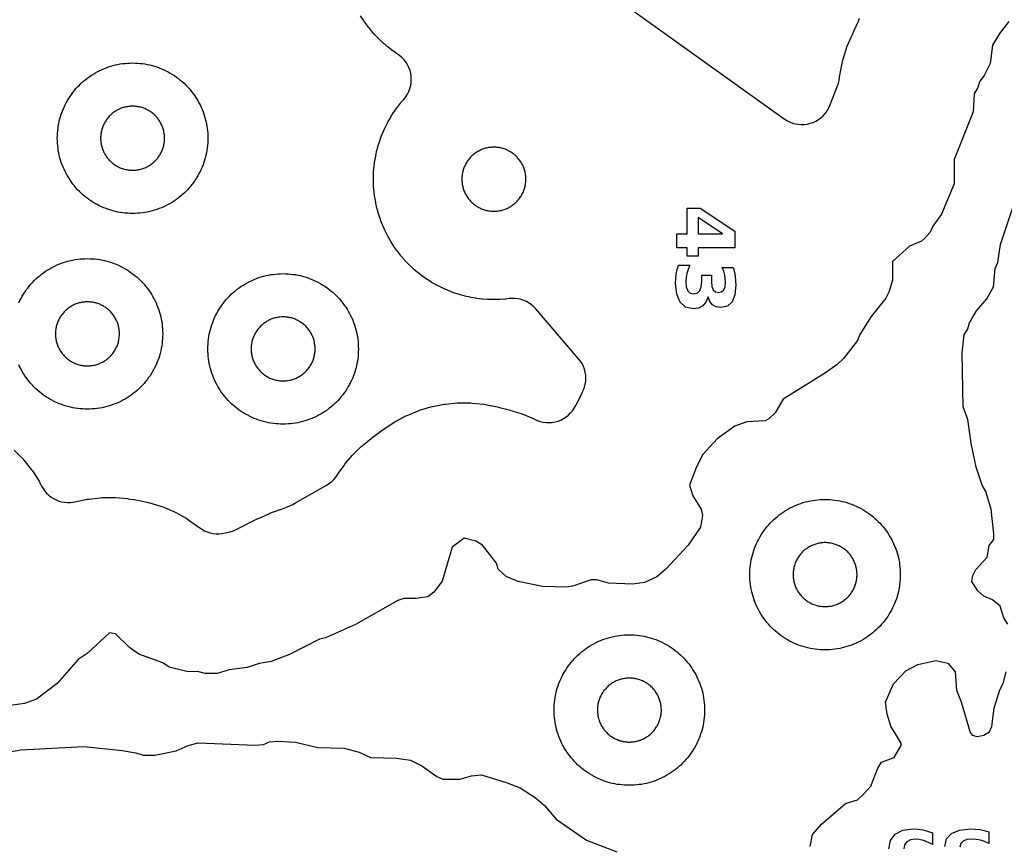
# Model space of a CAD drawing. Header units: millimetres. Extents: x 0 to 2500, y 0 to 1250.
# Tile 39 of 140: x 316 to 446, y 461 to 570. Entities that reach past the tile are written whole.
import ezdxf

# ---------------------------------------------------------------- set-up
doc = ezdxf.new("R2010")
doc.units = ezdxf.units.MM
doc.layers.add('CUT', color=1, linetype='Continuous')
doc.layers.add('MARK', color=3, linetype='Continuous')

msp = doc.modelspace()

# ---------------------------------------------------------------- linework, layer by layer
at = {"layer": 'CUT'}
for points in [[(392.14, 574.98), (417.08, 557.07), (417.42, 556.85), (417.78, 556.67), (418.16, 556.52), (418.54, 556.41), (418.94, 556.35), (419.34, 556.32), (419.75, 556.33), (420.14, 556.38), (420.54, 556.48), (420.92, 556.61), (421.28, 556.78), (421.63, 556.98), (421.95, 557.22), (422.25, 557.49), (422.52, 557.79), (422.76, 558.12), (422.96, 558.47), (423.13, 558.83), (424.17, 561.44), (424.3, 561.8), (424.39, 562.17), (424.44, 562.55), (424.47, 562.9), (424.5, 563.1), (424.82, 564.69), (424.87, 564.89), (425.34, 566.44), (425.41, 566.63), (426.04, 568.12), (426.13, 568.3), (426.18, 568.39), (426.33, 568.71), (426.33, 568.71), (426.95, 570.07), (427.09, 570.44)], [(314.76, 513.05), (315.91, 511.88), (316.04, 511.73), (317.07, 510.45), (317.19, 510.28), (318.08, 508.9), (318.18, 508.72), (318.41, 508.26), (318.6, 507.93), (318.82, 507.61), (319.08, 507.32), (319.36, 507.05), (319.66, 506.81), (319.99, 506.6), (320.34, 506.42), (320.7, 506.28), (321.07, 506.18), (321.45, 506.11), (321.84, 506.07), (322.23, 506.08), (322.62, 506.12), (322.84, 506.17), (322.84, 506.17), (324.48, 506.51), (324.68, 506.55), (326.24, 506.72), (326.44, 506.73), (328.02, 506.75), (328.22, 506.74), (329.84, 506.6), (329.93, 506.59), (330.61, 506.49), (330.72, 506.47), (332.42, 506.15), (332.62, 506.1), (334.23, 505.61), (334.42, 505.54), (335.97, 504.89), (336.16, 504.8), (337.63, 503.99), (337.81, 503.87), (339.18, 502.91), (339.37, 502.77), (339.7, 502.54), (340.05, 502.34), (340.42, 502.18), (340.8, 502.06), (341.19, 501.97), (341.59, 501.93), (341.99, 501.93), (342.39, 501.96), (342.78, 502.04), (343.48, 502.21), (343.92, 502.34), (344.34, 502.53), (347.13, 503.94), (347.21, 503.98), (348.58, 504.6), (348.74, 504.67), (350.12, 505.14), (350.14, 505.15), (350.63, 505.33), (351.79, 505.84), (352.15, 506.03), (356.33, 508.43), (356.66, 508.64), (356.97, 508.88), (357.25, 509.16), (357.51, 509.45), (357.73, 509.78), (357.74, 509.79), (358.59, 511.02), (358.71, 511.17), (359.67, 512.32), (359.8, 512.46), (360.87, 513.51), (361.01, 513.63), (362.21, 514.61), (362.28, 514.67), (363.8, 515.79), (363.88, 515.85), (365.24, 516.75), (365.41, 516.85), (366.8, 517.59), (366.98, 517.67), (368.44, 518.27), (368.62, 518.34), (370.14, 518.79), (370.33, 518.84), (371.88, 519.14), (372.07, 519.17), (373.64, 519.32), (373.84, 519.33), (375.42, 519.32), (375.61, 519.31), (377.18, 519.15), (377.38, 519.12), (378.97, 518.79), (379.07, 518.77), (380.54, 518.39), (380.63, 518.36), (382.1, 517.91), (382.28, 517.85), (383.65, 517.28), (383.82, 517.2), (383.9, 517.16), (384.26, 516.99), (384.64, 516.86), (385.04, 516.77), (385.43, 516.72), (385.84, 516.7), (386.24, 516.73), (386.63, 516.8), (387.02, 516.91), (387.4, 517.05), (387.76, 517.24), (388.09, 517.45), (388.41, 517.7), (388.7, 517.99), (388.95, 518.29), (389.18, 518.63), (389.37, 518.98), (389.42, 519.08), (390.21, 520.63), (390.25, 520.69), (390.42, 521.05), (390.55, 521.43), (390.65, 521.82), (390.71, 522.22), (390.73, 522.62), (390.7, 523.02), (390.64, 523.42), (390.54, 523.81), (390.4, 524.18), (390.22, 524.54), (390.01, 524.88), (389.76, 525.2), (384.07, 531.82), (383.8, 532.11), (383.5, 532.37), (383.18, 532.59), (382.84, 532.79), (382.48, 532.95), (382.11, 533.07), (381.72, 533.16), (381.33, 533.21), (380.94, 533.22), (380.55, 533.19), (380.11, 533.13), (380.02, 533.13), (379.33, 533.07), (379.23, 533.07), (378.55, 533.05), (378.45, 533.05), (377.76, 533.07), (377.66, 533.07), (376.98, 533.13), (376.88, 533.13), (376.2, 533.22), (376.1, 533.23), (375.42, 533.35), (375.33, 533.37), (374.66, 533.52), (374.56, 533.54), (373.9, 533.73), (373.81, 533.76), (373.15, 533.97), (373.06, 534), (372.42, 534.25), (372.33, 534.29), (371.7, 534.57), (371.61, 534.61), (371, 534.92), (370.91, 534.97), (370.31, 535.3), (370.23, 535.35), (369.65, 535.72), (369.57, 535.78), (369.01, 536.17), (368.93, 536.23), (368.39, 536.65), (368.31, 536.72), (367.79, 537.16), (367.72, 537.23), (367.22, 537.7), (367.15, 537.77), (366.68, 538.27), (366.61, 538.34), (366.16, 538.86), (366.1, 538.94), (365.68, 539.48), (365.62, 539.56), (365.22, 540.12), (365.17, 540.2), (364.8, 540.78), (364.75, 540.87), (364.41, 541.47), (364.36, 541.55), (364.06, 542.17), (364.01, 542.26), (363.74, 542.88), (363.7, 542.97), (363.45, 543.62), (363.42, 543.71), (363.2, 544.36), (363.17, 544.45), (362.99, 545.12), (362.97, 545.21), (362.82, 545.88), (362.8, 545.98), (362.68, 546.66), (362.66, 546.75), (362.58, 547.43), (362.57, 547.53), (362.52, 548.22), (362.52, 548.32), (362.5, 549), (362.5, 549.1), (362.52, 549.79), (362.52, 549.89), (362.57, 550.57), (362.58, 550.67), (362.66, 551.35), (362.68, 551.45), (362.8, 552.12), (362.82, 552.22), (362.97, 552.89), (362.99, 552.99), (363.17, 553.65), (363.2, 553.74), (363.42, 554.4), (363.45, 554.49), (363.7, 555.13), (363.74, 555.22), (364.01, 555.85), (364.06, 555.94), (364.36, 556.55), (364.41, 556.64), (364.75, 557.23), (364.8, 557.32), (365.17, 557.9), (365.22, 557.98), (365.62, 558.54), (365.68, 558.62), (366.1, 559.16), (366.16, 559.24), (366.56, 559.71), (366.81, 560.02), (367.03, 560.37), (367.21, 560.73), (367.35, 561.11), (367.45, 561.5), (367.51, 561.9), (367.53, 562.3), (367.52, 562.7), (367.46, 563.1), (367.36, 563.5), (367.22, 563.88), (367.04, 564.24), (366.83, 564.58), (366.59, 564.9), (366.31, 565.2), (366, 565.46), (365.67, 565.7), (365.65, 565.71), (365.57, 565.77), (365.01, 566.16), (364.93, 566.22), (364.39, 566.65), (364.31, 566.71), (363.79, 567.16), (363.72, 567.22), (363.22, 567.7), (363.15, 567.77), (362.68, 568.26), (362.61, 568.34), (362.16, 568.86), (362.1, 568.93), (361.68, 569.47), (361.62, 569.55), (361.22, 570.11), (361.17, 570.2), (360.8, 570.78)], [(446.93, 570.01), (445.66, 568.4), (444.75, 566.85), (444.45, 564.42), (443.64, 562.82), (443.04, 562.01), (442.8, 561.22), (442.29, 560.4), (442.19, 558.02), (439.65, 551.66), (439.67, 548.42), (437.95, 544.42), (436.82, 542.8), (436.45, 542.02), (435.74, 541.21), (435.33, 540.84), (433.7, 540.15), (431.48, 538.11), (431.46, 535.63), (430.98, 534.02), (430.58, 533.23), (428.62, 530.82), (427.13, 528.43), (426.82, 527.62), (424.93, 525.24), (424.11, 524.42), (422.54, 523.33), (416.92, 519.82), (415.86, 518.02), (415.03, 517.22), (414.53, 516.93), (412.12, 516.82), (410.51, 516.22), (408.15, 514.54), (406.25, 512.46), (405.41, 510.82), (404.5, 508.4), (404.92, 506.99), (406.06, 505.21), (406.23, 504.41), (405.96, 502.82), (404.31, 500.41), (401.36, 497.22), (400.13, 496.22), (398.53, 495.47), (396.94, 495.22), (393.73, 495.36), (392.18, 495.81), (391.41, 495.81), (388.94, 494.95), (388.14, 494.82), (384.95, 494.92), (381.74, 495.61), (380.13, 496.27), (379.05, 497.22), (378.87, 498.04), (376.99, 500.43), (376.11, 500.94), (374.54, 501.35), (372.95, 500.16), (371.65, 495.62), (370.53, 494.17), (369.73, 493.56), (368.14, 493.31), (366.53, 493.35), (365.72, 493.07), (360.13, 489.86), (356.13, 488.08), (355.32, 487.91), (351.33, 485.89), (348.93, 484.94), (347.33, 484.67), (345.72, 484.15), (343.32, 483.85), (341.73, 483.35), (340.13, 483.35), (339.29, 483.57), (337.72, 483.62), (335.34, 484.22), (334.53, 484.76), (331.33, 485.93), (330.11, 486.82), (328.21, 488.65), (327.43, 488.76), (324.48, 486.02), (323.27, 485.23), (320.5, 482.01), (317.73, 479.94), (316.13, 479.36), (312.94, 478.91)], [(446.77, 489.91), (446.26, 490.77), (445.76, 492.33), (444.74, 493.17), (443.61, 493.66), (442.81, 494.33), (441.99, 495.57), (442.15, 496.37), (442.55, 497.17), (444.04, 498.81), (444.32, 500.37), (444.91, 501.17), (444.92, 501.94), (444.56, 505.18), (443.85, 507.55), (443.38, 508.37), (442.58, 510.77), (441.89, 513.96), (441.46, 517.12), (440.84, 518.78), (440.72, 525.96), (440.99, 528.37), (441.47, 529.15), (441.67, 529.97), (442.63, 531.57), (443.98, 533.15), (444.88, 534.73), (445.12, 537.17), (445.44, 538), (445.81, 540.36), (447.39, 545.17)], [(315.39, 532.63), (315.53, 532.92), (315.68, 533.21), (315.84, 533.5), (316.01, 533.78), (316.19, 534.06), (316.37, 534.33), (316.57, 534.59), (316.77, 534.84), (316.98, 535.09), (317.2, 535.34), (317.43, 535.57), (317.66, 535.8), (317.91, 536.02), (318.16, 536.23), (318.41, 536.43), (318.68, 536.63), (318.94, 536.82), (319.22, 536.99), (319.5, 537.16), (319.79, 537.32), (320.08, 537.47), (320.37, 537.61), (320.67, 537.74), (320.98, 537.86), (321.29, 537.97), (321.6, 538.07), (321.91, 538.16), (322.23, 538.24), (322.55, 538.31), (322.87, 538.37), (323.2, 538.41), (323.52, 538.45), (323.85, 538.48), (324.17, 538.49), (324.5, 538.5), (324.83, 538.49), (325.15, 538.48), (325.48, 538.45), (325.81, 538.41), (326.13, 538.37), (326.45, 538.31), (326.77, 538.24), (327.09, 538.16), (327.4, 538.07), (327.71, 537.97), (328.02, 537.86), (328.33, 537.74), (328.63, 537.61), (328.92, 537.47), (329.21, 537.32), (329.5, 537.16), (329.78, 536.99), (330.06, 536.82), (330.33, 536.63), (330.59, 536.43), (330.84, 536.23), (331.09, 536.02), (331.34, 535.8), (331.57, 535.57), (331.8, 535.34), (332.02, 535.09), (332.23, 534.84), (332.43, 534.59), (332.63, 534.33), (332.82, 534.06), (332.99, 533.78), (333.16, 533.5), (333.32, 533.21), (333.47, 532.92), (333.61, 532.63), (333.74, 532.33), (333.86, 532.02), (333.97, 531.71), (334.07, 531.4), (334.16, 531.09), (334.24, 530.77), (334.31, 530.45), (334.37, 530.13), (334.41, 529.81), (334.45, 529.48), (334.48, 529.15), (334.49, 528.83), (334.5, 528.5), (334.49, 528.17), (334.48, 527.85), (334.45, 527.52), (334.41, 527.2), (334.37, 526.87), (334.31, 526.55), (334.24, 526.23), (334.16, 525.91), (334.07, 525.6), (333.97, 525.29), (333.86, 524.98), (333.74, 524.67), (333.61, 524.37), (333.47, 524.08), (333.32, 523.79), (333.16, 523.5), (332.99, 523.22), (332.82, 522.94), (332.63, 522.68), (332.43, 522.41), (332.23, 522.16), (332.02, 521.91), (331.8, 521.66), (331.57, 521.43), (331.34, 521.2), (331.09, 520.98), (330.84, 520.77), (330.59, 520.57), (330.33, 520.37), (330.06, 520.19), (329.78, 520.01), (329.5, 519.84), (329.21, 519.68), (328.92, 519.53), (328.63, 519.39), (328.33, 519.26), (328.02, 519.14), (327.71, 519.03), (327.4, 518.93), (327.09, 518.84), (326.77, 518.76), (326.45, 518.69), (326.13, 518.63), (325.81, 518.59), (325.48, 518.55), (325.15, 518.52), (324.83, 518.51), (324.5, 518.5), (324.17, 518.51), (323.85, 518.52), (323.52, 518.55), (323.2, 518.59), (322.87, 518.63), (322.55, 518.69), (322.23, 518.76), (321.91, 518.84), (321.6, 518.93), (321.29, 519.03), (320.98, 519.14), (320.67, 519.26), (320.37, 519.39), (320.08, 519.53), (319.79, 519.68), (319.5, 519.84), (319.22, 520.01), (318.94, 520.19), (318.68, 520.37), (318.41, 520.57), (318.16, 520.77), (317.91, 520.98), (317.66, 521.2), (317.43, 521.43), (317.2, 521.66), (316.98, 521.91), (316.77, 522.16), (316.57, 522.41), (316.37, 522.68), (316.19, 522.94), (316.01, 523.22), (315.84, 523.5), (315.68, 523.79), (315.53, 524.08), (315.39, 524.37)], [(420.5, 460.36), (420.81, 461.98), (422.01, 463.33), (425.21, 466.09), (426.8, 466.59), (427.62, 467.31), (428.6, 468.39), (429.51, 470.76), (430.01, 471.57), (431.68, 472.21), (432.63, 473.78), (432.62, 474.11), (431.26, 476.37), (430.74, 477.97), (430.55, 479.57), (431.61, 481.97), (433.21, 483.72), (434.81, 484.56), (437.2, 485.08), (438.81, 484.75), (439.8, 483.57), (439.98, 481.15), (440.6, 479.58), (441.77, 475.51), (442.04, 475.18), (442.72, 475.01), (443.59, 475.16), (444.36, 475.63), (444.67, 476.33), (444.95, 478.77), (445.73, 481.17), (446.17, 482.02), (446.57, 483.57)], [(313.88, 472.89), (315.66, 473.21), (324.01, 473.64), (329.12, 473.12), (330.91, 472.83), (331.89, 472.49), (333.46, 472.51), (336.28, 473.08), (337.88, 473.78), (339.2, 474.14), (346.79, 473.82), (347.91, 473.91), (348.7, 474.27), (349.73, 474.38), (352.13, 474.23), (355.11, 473.53), (358.6, 473.44), (360.59, 472.9), (362.12, 472.2), (365.55, 472.13), (367.44, 471.83), (368.95, 471.09), (370.93, 469.66), (371.72, 469.3), (373.97, 469.33), (375.54, 469.74), (376.85, 469.88), (380.28, 468.83), (381.98, 468.15), (383.97, 466.87), (385.23, 465.84), (386.79, 463.99), (390.79, 461.21), (394.82, 459.68)]]:
    msp.add_lwpolyline(points, dxfattribs=at)
for points in [[(340.49, 554.17), (340.48, 553.85), (340.45, 553.52), (340.41, 553.2), (340.37, 552.87), (340.31, 552.55), (340.24, 552.23), (340.16, 551.91), (340.07, 551.6), (339.97, 551.29), (339.86, 550.98), (339.74, 550.67), (339.61, 550.37), (339.47, 550.08), (339.32, 549.79), (339.16, 549.5), (338.99, 549.22), (338.82, 548.94), (338.63, 548.68), (338.43, 548.41), (338.23, 548.16), (338.02, 547.91), (337.8, 547.66), (337.57, 547.43), (337.34, 547.2), (337.09, 546.98), (336.84, 546.77), (336.59, 546.57), (336.33, 546.37), (336.06, 546.19), (335.78, 546.01), (335.5, 545.84), (335.21, 545.68), (334.92, 545.53), (334.63, 545.39), (334.33, 545.26), (334.02, 545.14), (333.71, 545.03), (333.4, 544.93), (333.09, 544.84), (332.77, 544.76), (332.45, 544.69), (332.13, 544.63), (331.81, 544.59), (331.48, 544.55), (331.15, 544.52), (330.83, 544.51), (330.5, 544.5), (330.17, 544.51), (329.85, 544.52), (329.52, 544.55), (329.2, 544.59), (328.87, 544.63), (328.55, 544.69), (328.23, 544.76), (327.91, 544.84), (327.6, 544.93), (327.29, 545.03), (326.98, 545.14), (326.67, 545.26), (326.37, 545.39), (326.08, 545.53), (325.79, 545.68), (325.5, 545.84), (325.22, 546.01), (324.94, 546.19), (324.68, 546.37), (324.41, 546.57), (324.16, 546.77), (323.91, 546.98), (323.66, 547.2), (323.43, 547.43), (323.2, 547.66), (322.98, 547.91), (322.77, 548.16), (322.57, 548.41), (322.37, 548.68), (322.19, 548.94), (322.01, 549.22), (321.84, 549.5), (321.68, 549.79), (321.53, 550.08), (321.39, 550.37), (321.26, 550.67), (321.14, 550.98), (321.03, 551.29), (320.93, 551.6), (320.84, 551.91), (320.76, 552.23), (320.69, 552.55), (320.63, 552.87), (320.59, 553.2), (320.55, 553.52), (320.52, 553.85), (320.51, 554.17), (320.5, 554.5), (320.51, 554.83), (320.52, 555.15), (320.55, 555.48), (320.59, 555.81), (320.63, 556.13), (320.69, 556.45), (320.76, 556.77), (320.84, 557.09), (320.93, 557.4), (321.03, 557.71), (321.14, 558.02), (321.26, 558.33), (321.39, 558.63), (321.53, 558.92), (321.68, 559.21), (321.84, 559.5), (322.01, 559.78), (322.19, 560.06), (322.37, 560.33), (322.57, 560.59), (322.77, 560.84), (322.98, 561.09), (323.2, 561.34), (323.43, 561.57), (323.66, 561.8), (323.91, 562.02), (324.16, 562.23), (324.41, 562.43), (324.68, 562.63), (324.94, 562.82), (325.22, 562.99), (325.5, 563.16), (325.79, 563.32), (326.08, 563.47), (326.37, 563.61), (326.67, 563.74), (326.98, 563.86), (327.29, 563.97), (327.6, 564.07), (327.91, 564.16), (328.23, 564.24), (328.55, 564.31), (328.87, 564.37), (329.2, 564.41), (329.52, 564.45), (329.85, 564.48), (330.17, 564.49), (330.5, 564.5), (330.83, 564.49), (331.15, 564.48), (331.48, 564.45), (331.81, 564.41), (332.13, 564.37), (332.45, 564.31), (332.77, 564.24), (333.09, 564.16), (333.4, 564.07), (333.71, 563.97), (334.02, 563.86), (334.33, 563.74), (334.63, 563.61), (334.92, 563.47), (335.21, 563.32), (335.5, 563.16), (335.78, 562.99), (336.06, 562.82), (336.33, 562.63), (336.59, 562.43), (336.84, 562.23), (337.09, 562.02), (337.34, 561.8), (337.57, 561.57), (337.8, 561.34), (338.02, 561.09), (338.23, 560.84), (338.43, 560.59), (338.63, 560.33), (338.82, 560.06), (338.99, 559.78), (339.16, 559.5), (339.32, 559.21), (339.47, 558.92), (339.61, 558.63), (339.74, 558.33), (339.86, 558.02), (339.97, 557.71), (340.07, 557.4), (340.16, 557.09), (340.24, 556.77), (340.31, 556.45), (340.37, 556.13), (340.41, 555.81), (340.45, 555.48), (340.48, 555.15), (340.49, 554.83), (340.5, 554.5)], [(334.75, 554.64), (334.74, 554.78), (334.73, 554.92), (334.71, 555.06), (334.69, 555.19), (334.67, 555.33), (334.64, 555.47), (334.61, 555.6), (334.57, 555.73), (334.52, 555.87), (334.48, 556), (334.43, 556.13), (334.37, 556.25), (334.31, 556.38), (334.25, 556.5), (334.18, 556.63), (334.11, 556.74), (334.03, 556.86), (333.95, 556.98), (333.87, 557.09), (333.79, 557.2), (333.7, 557.3), (333.6, 557.41), (333.51, 557.51), (333.41, 557.6), (333.3, 557.7), (333.2, 557.79), (333.09, 557.87), (332.98, 557.95), (332.86, 558.03), (332.74, 558.11), (332.63, 558.18), (332.5, 558.25), (332.38, 558.31), (332.25, 558.37), (332.13, 558.43), (332, 558.48), (331.87, 558.52), (331.73, 558.57), (331.6, 558.61), (331.47, 558.64), (331.33, 558.67), (331.19, 558.69), (331.06, 558.71), (330.92, 558.73), (330.78, 558.74), (330.64, 558.75), (330.5, 558.75), (330.36, 558.75), (330.22, 558.74), (330.08, 558.73), (329.95, 558.71), (329.81, 558.69), (329.67, 558.67), (329.54, 558.64), (329.4, 558.61), (329.27, 558.57), (329.13, 558.52), (329, 558.48), (328.87, 558.43), (328.75, 558.37), (328.62, 558.31), (328.5, 558.25), (328.38, 558.18), (328.26, 558.11), (328.14, 558.03), (328.02, 557.95), (327.91, 557.87), (327.8, 557.79), (327.7, 557.7), (327.6, 557.6), (327.5, 557.51), (327.4, 557.41), (327.31, 557.3), (327.22, 557.2), (327.13, 557.09), (327.05, 556.98), (326.97, 556.86), (326.89, 556.74), (326.82, 556.63), (326.75, 556.5), (326.69, 556.38), (326.63, 556.25), (326.57, 556.13), (326.52, 556), (326.48, 555.87), (326.43, 555.73), (326.4, 555.6), (326.36, 555.47), (326.33, 555.33), (326.31, 555.19), (326.29, 555.06), (326.27, 554.92), (326.26, 554.78), (326.25, 554.64), (326.25, 554.5), (326.25, 554.36), (326.26, 554.22), (326.27, 554.08), (326.29, 553.95), (326.31, 553.81), (326.33, 553.67), (326.36, 553.54), (326.4, 553.4), (326.43, 553.27), (326.48, 553.13), (326.52, 553), (326.57, 552.87), (326.63, 552.75), (326.69, 552.62), (326.75, 552.5), (326.82, 552.38), (326.89, 552.26), (326.97, 552.14), (327.05, 552.02), (327.13, 551.91), (327.22, 551.8), (327.31, 551.7), (327.4, 551.6), (327.5, 551.5), (327.6, 551.4), (327.7, 551.31), (327.8, 551.22), (327.91, 551.13), (328.02, 551.05), (328.14, 550.97), (328.26, 550.89), (328.38, 550.82), (328.5, 550.75), (328.62, 550.69), (328.75, 550.63), (328.87, 550.57), (329, 550.52), (329.13, 550.48), (329.27, 550.43), (329.4, 550.4), (329.54, 550.36), (329.67, 550.33), (329.81, 550.31), (329.95, 550.29), (330.08, 550.27), (330.22, 550.26), (330.36, 550.25), (330.5, 550.25), (330.64, 550.25), (330.78, 550.26), (330.92, 550.27), (331.06, 550.29), (331.19, 550.31), (331.33, 550.33), (331.47, 550.36), (331.6, 550.4), (331.73, 550.43), (331.87, 550.48), (332, 550.52), (332.13, 550.57), (332.25, 550.63), (332.38, 550.69), (332.5, 550.75), (332.63, 550.82), (332.74, 550.89), (332.86, 550.97), (332.98, 551.05), (333.09, 551.13), (333.2, 551.22), (333.3, 551.31), (333.41, 551.4), (333.51, 551.5), (333.6, 551.6), (333.7, 551.7), (333.79, 551.8), (333.87, 551.91), (333.95, 552.02), (334.03, 552.14), (334.11, 552.26), (334.18, 552.38), (334.25, 552.5), (334.31, 552.62), (334.37, 552.75), (334.43, 552.87), (334.48, 553), (334.52, 553.13), (334.57, 553.27), (334.61, 553.4), (334.64, 553.54), (334.67, 553.67), (334.69, 553.81), (334.71, 553.95), (334.73, 554.08), (334.74, 554.22), (334.75, 554.36), (334.75, 554.5)], [(378.64, 544.8), (378.78, 544.81), (378.91, 544.82), (379.05, 544.84), (379.19, 544.86), (379.33, 544.88), (379.46, 544.91), (379.6, 544.95), (379.73, 544.98), (379.86, 545.03), (379.99, 545.07), (380.12, 545.13), (380.25, 545.18), (380.38, 545.24), (380.5, 545.3), (380.62, 545.37), (380.74, 545.44), (380.86, 545.52), (380.97, 545.6), (381.08, 545.68), (381.19, 545.77), (381.3, 545.86), (381.4, 545.95), (381.5, 546.05), (381.6, 546.15), (381.69, 546.25), (381.78, 546.36), (381.87, 546.46), (381.95, 546.58), (382.03, 546.69), (382.11, 546.81), (382.18, 546.93), (382.25, 547.05), (382.31, 547.17), (382.37, 547.3), (382.42, 547.43), (382.47, 547.55), (382.52, 547.69), (382.56, 547.82), (382.6, 547.95), (382.64, 548.09), (382.67, 548.22), (382.69, 548.36), (382.71, 548.5), (382.73, 548.64), (382.74, 548.77), (382.74, 548.91), (382.75, 549.05), (382.74, 549.19), (382.74, 549.33), (382.73, 549.47), (382.71, 549.61), (382.69, 549.74), (382.67, 549.88), (382.64, 550.02), (382.6, 550.15), (382.56, 550.29), (382.52, 550.42), (382.47, 550.55), (382.42, 550.68), (382.37, 550.81), (382.31, 550.93), (382.25, 551.06), (382.18, 551.18), (382.11, 551.3), (382.03, 551.41), (381.95, 551.53), (381.87, 551.64), (381.78, 551.75), (381.69, 551.85), (381.6, 551.96), (381.5, 552.06), (381.4, 552.15), (381.3, 552.25), (381.19, 552.34), (381.08, 552.42), (380.97, 552.51), (380.86, 552.59), (380.74, 552.66), (380.62, 552.73), (380.5, 552.8), (380.38, 552.86), (380.25, 552.92), (380.12, 552.98), (379.99, 553.03), (379.86, 553.08), (379.73, 553.12), (379.6, 553.16), (379.46, 553.19), (379.33, 553.22), (379.19, 553.25), (379.05, 553.27), (378.91, 553.28), (378.78, 553.29), (378.64, 553.3), (378.5, 553.3), (378.36, 553.3), (378.22, 553.29), (378.08, 553.28), (377.94, 553.27), (377.8, 553.25), (377.67, 553.22), (377.53, 553.19), (377.4, 553.16), (377.26, 553.12), (377.13, 553.08), (377, 553.03), (376.87, 552.98), (376.74, 552.92), (376.62, 552.86), (376.49, 552.8), (376.37, 552.73), (376.25, 552.66), (376.14, 552.59), (376.02, 552.51), (375.91, 552.42), (375.8, 552.34), (375.69, 552.25), (375.59, 552.15), (375.49, 552.06), (375.4, 551.96), (375.3, 551.85), (375.21, 551.75), (375.13, 551.64), (375.04, 551.53), (374.96, 551.41), (374.89, 551.3), (374.82, 551.18), (374.75, 551.06), (374.69, 550.93), (374.63, 550.81), (374.57, 550.68), (374.52, 550.55), (374.47, 550.42), (374.43, 550.29), (374.39, 550.15), (374.36, 550.02), (374.33, 549.88), (374.3, 549.74), (374.28, 549.61), (374.27, 549.47), (374.26, 549.33), (374.25, 549.19), (374.25, 549.05), (374.25, 548.91), (374.26, 548.77), (374.27, 548.64), (374.28, 548.5), (374.3, 548.36), (374.33, 548.22), (374.36, 548.09), (374.39, 547.95), (374.43, 547.82), (374.47, 547.69), (374.52, 547.55), (374.57, 547.43), (374.63, 547.3), (374.69, 547.17), (374.75, 547.05), (374.82, 546.93), (374.89, 546.81), (374.96, 546.69), (375.04, 546.58), (375.13, 546.46), (375.21, 546.36), (375.3, 546.25), (375.4, 546.15), (375.49, 546.05), (375.59, 545.95), (375.69, 545.86), (375.8, 545.77), (375.91, 545.68), (376.02, 545.6), (376.14, 545.52), (376.25, 545.44), (376.37, 545.37), (376.49, 545.3), (376.62, 545.24), (376.74, 545.18), (376.87, 545.13), (377, 545.07), (377.13, 545.03), (377.26, 544.98), (377.4, 544.95), (377.53, 544.91), (377.67, 544.88), (377.8, 544.86), (377.94, 544.84), (378.08, 544.82), (378.22, 544.81), (378.36, 544.8), (378.5, 544.8)], [(360.49, 526.17), (360.48, 525.85), (360.45, 525.52), (360.41, 525.2), (360.37, 524.87), (360.31, 524.55), (360.24, 524.23), (360.16, 523.91), (360.07, 523.6), (359.97, 523.29), (359.86, 522.98), (359.74, 522.67), (359.61, 522.37), (359.47, 522.08), (359.32, 521.79), (359.16, 521.5), (358.99, 521.22), (358.82, 520.94), (358.63, 520.68), (358.43, 520.41), (358.23, 520.16), (358.02, 519.91), (357.8, 519.66), (357.57, 519.43), (357.34, 519.2), (357.09, 518.98), (356.84, 518.77), (356.59, 518.57), (356.33, 518.37), (356.06, 518.19), (355.78, 518.01), (355.5, 517.84), (355.21, 517.68), (354.92, 517.53), (354.63, 517.39), (354.33, 517.26), (354.02, 517.14), (353.71, 517.03), (353.4, 516.93), (353.09, 516.84), (352.77, 516.76), (352.45, 516.69), (352.13, 516.63), (351.81, 516.59), (351.48, 516.55), (351.15, 516.52), (350.83, 516.51), (350.5, 516.5), (350.17, 516.51), (349.85, 516.52), (349.52, 516.55), (349.2, 516.59), (348.87, 516.63), (348.55, 516.69), (348.23, 516.76), (347.91, 516.84), (347.6, 516.93), (347.29, 517.03), (346.98, 517.14), (346.67, 517.26), (346.37, 517.39), (346.08, 517.53), (345.79, 517.68), (345.5, 517.84), (345.22, 518.01), (344.94, 518.19), (344.68, 518.37), (344.41, 518.57), (344.16, 518.77), (343.91, 518.98), (343.66, 519.2), (343.43, 519.43), (343.2, 519.66), (342.98, 519.91), (342.77, 520.16), (342.57, 520.41), (342.37, 520.68), (342.19, 520.94), (342.01, 521.22), (341.84, 521.5), (341.68, 521.79), (341.53, 522.08), (341.39, 522.37), (341.26, 522.67), (341.14, 522.98), (341.03, 523.29), (340.93, 523.6), (340.84, 523.91), (340.76, 524.23), (340.69, 524.55), (340.63, 524.87), (340.59, 525.2), (340.55, 525.52), (340.52, 525.85), (340.51, 526.17), (340.5, 526.5), (340.51, 526.83), (340.52, 527.15), (340.55, 527.48), (340.59, 527.81), (340.63, 528.13), (340.69, 528.45), (340.76, 528.77), (340.84, 529.09), (340.93, 529.4), (341.03, 529.71), (341.14, 530.02), (341.26, 530.33), (341.39, 530.63), (341.53, 530.92), (341.68, 531.21), (341.84, 531.5), (342.01, 531.78), (342.19, 532.06), (342.37, 532.33), (342.57, 532.59), (342.77, 532.84), (342.98, 533.09), (343.2, 533.34), (343.43, 533.57), (343.66, 533.8), (343.91, 534.02), (344.16, 534.23), (344.41, 534.43), (344.68, 534.63), (344.94, 534.82), (345.22, 534.99), (345.5, 535.16), (345.79, 535.32), (346.08, 535.47), (346.37, 535.61), (346.67, 535.74), (346.98, 535.86), (347.29, 535.97), (347.6, 536.07), (347.91, 536.16), (348.23, 536.24), (348.55, 536.31), (348.87, 536.37), (349.2, 536.41), (349.52, 536.45), (349.85, 536.48), (350.17, 536.49), (350.5, 536.5), (350.83, 536.49), (351.15, 536.48), (351.48, 536.45), (351.81, 536.41), (352.13, 536.37), (352.45, 536.31), (352.77, 536.24), (353.09, 536.16), (353.4, 536.07), (353.71, 535.97), (354.02, 535.86), (354.33, 535.74), (354.63, 535.61), (354.92, 535.47), (355.21, 535.32), (355.5, 535.16), (355.78, 534.99), (356.06, 534.82), (356.33, 534.63), (356.59, 534.43), (356.84, 534.23), (357.09, 534.02), (357.34, 533.8), (357.57, 533.57), (357.8, 533.34), (358.02, 533.09), (358.23, 532.84), (358.43, 532.59), (358.63, 532.33), (358.82, 532.06), (358.99, 531.78), (359.16, 531.5), (359.32, 531.21), (359.47, 530.92), (359.61, 530.63), (359.74, 530.33), (359.86, 530.02), (359.97, 529.71), (360.07, 529.4), (360.16, 529.09), (360.24, 528.77), (360.31, 528.45), (360.37, 528.13), (360.41, 527.81), (360.45, 527.48), (360.48, 527.15), (360.49, 526.83), (360.5, 526.5)], [(328.75, 528.64), (328.74, 528.78), (328.73, 528.92), (328.71, 529.06), (328.69, 529.19), (328.67, 529.33), (328.64, 529.47), (328.61, 529.6), (328.57, 529.73), (328.52, 529.87), (328.48, 530), (328.43, 530.13), (328.37, 530.25), (328.31, 530.38), (328.25, 530.5), (328.18, 530.63), (328.11, 530.74), (328.03, 530.86), (327.95, 530.98), (327.87, 531.09), (327.79, 531.2), (327.7, 531.3), (327.6, 531.41), (327.51, 531.51), (327.41, 531.6), (327.3, 531.7), (327.2, 531.79), (327.09, 531.87), (326.98, 531.95), (326.86, 532.03), (326.74, 532.11), (326.63, 532.18), (326.5, 532.25), (326.38, 532.31), (326.25, 532.37), (326.13, 532.43), (326, 532.48), (325.87, 532.52), (325.73, 532.57), (325.6, 532.61), (325.47, 532.64), (325.33, 532.67), (325.19, 532.69), (325.06, 532.71), (324.92, 532.73), (324.78, 532.74), (324.64, 532.75), (324.5, 532.75), (324.36, 532.75), (324.22, 532.74), (324.08, 532.73), (323.95, 532.71), (323.81, 532.69), (323.67, 532.67), (323.54, 532.64), (323.4, 532.61), (323.27, 532.57), (323.13, 532.52), (323, 532.48), (322.87, 532.43), (322.75, 532.37), (322.62, 532.31), (322.5, 532.25), (322.38, 532.18), (322.26, 532.11), (322.14, 532.03), (322.02, 531.95), (321.91, 531.87), (321.8, 531.79), (321.7, 531.7), (321.6, 531.6), (321.5, 531.51), (321.4, 531.41), (321.31, 531.3), (321.22, 531.2), (321.13, 531.09), (321.05, 530.98), (320.97, 530.86), (320.89, 530.74), (320.82, 530.63), (320.75, 530.5), (320.69, 530.38), (320.63, 530.25), (320.57, 530.13), (320.52, 530), (320.48, 529.87), (320.43, 529.73), (320.4, 529.6), (320.36, 529.47), (320.33, 529.33), (320.31, 529.19), (320.29, 529.06), (320.27, 528.92), (320.26, 528.78), (320.25, 528.64), (320.25, 528.5), (320.25, 528.36), (320.26, 528.22), (320.27, 528.08), (320.29, 527.95), (320.31, 527.81), (320.33, 527.67), (320.36, 527.54), (320.4, 527.4), (320.43, 527.27), (320.48, 527.13), (320.52, 527), (320.57, 526.87), (320.63, 526.75), (320.69, 526.62), (320.75, 526.5), (320.82, 526.38), (320.89, 526.26), (320.97, 526.14), (321.05, 526.02), (321.13, 525.91), (321.22, 525.8), (321.31, 525.7), (321.4, 525.6), (321.5, 525.5), (321.6, 525.4), (321.7, 525.31), (321.8, 525.22), (321.91, 525.13), (322.02, 525.05), (322.14, 524.97), (322.26, 524.89), (322.38, 524.82), (322.5, 524.75), (322.62, 524.69), (322.75, 524.63), (322.87, 524.57), (323, 524.52), (323.13, 524.48), (323.27, 524.43), (323.4, 524.4), (323.54, 524.36), (323.67, 524.33), (323.81, 524.31), (323.95, 524.29), (324.08, 524.27), (324.22, 524.26), (324.36, 524.25), (324.5, 524.25), (324.64, 524.25), (324.78, 524.26), (324.92, 524.27), (325.06, 524.29), (325.19, 524.31), (325.33, 524.33), (325.47, 524.36), (325.6, 524.4), (325.73, 524.43), (325.87, 524.48), (326, 524.52), (326.13, 524.57), (326.25, 524.63), (326.38, 524.69), (326.5, 524.75), (326.63, 524.82), (326.74, 524.89), (326.86, 524.97), (326.98, 525.05), (327.09, 525.13), (327.2, 525.22), (327.3, 525.31), (327.41, 525.4), (327.51, 525.5), (327.6, 525.6), (327.7, 525.7), (327.79, 525.8), (327.87, 525.91), (327.95, 526.02), (328.03, 526.14), (328.11, 526.26), (328.18, 526.38), (328.25, 526.5), (328.31, 526.62), (328.37, 526.75), (328.43, 526.87), (328.48, 527), (328.52, 527.13), (328.57, 527.27), (328.61, 527.4), (328.64, 527.54), (328.67, 527.67), (328.69, 527.81), (328.71, 527.95), (328.73, 528.08), (328.74, 528.22), (328.75, 528.36), (328.75, 528.5)], [(354.75, 526.64), (354.74, 526.78), (354.73, 526.92), (354.71, 527.06), (354.69, 527.19), (354.67, 527.33), (354.64, 527.47), (354.61, 527.6), (354.57, 527.73), (354.52, 527.87), (354.48, 528), (354.43, 528.13), (354.37, 528.25), (354.31, 528.38), (354.25, 528.5), (354.18, 528.63), (354.11, 528.74), (354.03, 528.86), (353.95, 528.98), (353.87, 529.09), (353.79, 529.2), (353.7, 529.3), (353.6, 529.41), (353.51, 529.51), (353.41, 529.6), (353.3, 529.7), (353.2, 529.79), (353.09, 529.87), (352.98, 529.95), (352.86, 530.03), (352.74, 530.11), (352.63, 530.18), (352.5, 530.25), (352.38, 530.31), (352.25, 530.37), (352.13, 530.43), (352, 530.48), (351.87, 530.52), (351.73, 530.57), (351.6, 530.61), (351.47, 530.64), (351.33, 530.67), (351.19, 530.69), (351.06, 530.71), (350.92, 530.73), (350.78, 530.74), (350.64, 530.75), (350.5, 530.75), (350.36, 530.75), (350.22, 530.74), (350.08, 530.73), (349.95, 530.71), (349.81, 530.69), (349.67, 530.67), (349.54, 530.64), (349.4, 530.61), (349.27, 530.57), (349.13, 530.52), (349, 530.48), (348.87, 530.43), (348.75, 530.37), (348.62, 530.31), (348.5, 530.25), (348.38, 530.18), (348.26, 530.11), (348.14, 530.03), (348.02, 529.95), (347.91, 529.87), (347.8, 529.79), (347.7, 529.7), (347.6, 529.6), (347.5, 529.51), (347.4, 529.41), (347.31, 529.3), (347.22, 529.2), (347.13, 529.09), (347.05, 528.98), (346.97, 528.86), (346.89, 528.74), (346.82, 528.63), (346.75, 528.5), (346.69, 528.38), (346.63, 528.25), (346.57, 528.13), (346.52, 528), (346.48, 527.87), (346.43, 527.73), (346.4, 527.6), (346.36, 527.47), (346.33, 527.33), (346.31, 527.19), (346.29, 527.06), (346.27, 526.92), (346.26, 526.78), (346.25, 526.64), (346.25, 526.5), (346.25, 526.36), (346.26, 526.22), (346.27, 526.08), (346.29, 525.95), (346.31, 525.81), (346.33, 525.67), (346.36, 525.54), (346.4, 525.4), (346.43, 525.27), (346.48, 525.13), (346.52, 525), (346.57, 524.87), (346.63, 524.75), (346.69, 524.62), (346.75, 524.5), (346.82, 524.38), (346.89, 524.26), (346.97, 524.14), (347.05, 524.02), (347.13, 523.91), (347.22, 523.8), (347.31, 523.7), (347.4, 523.6), (347.5, 523.5), (347.6, 523.4), (347.7, 523.31), (347.8, 523.22), (347.91, 523.13), (348.02, 523.05), (348.14, 522.97), (348.26, 522.89), (348.38, 522.82), (348.5, 522.75), (348.62, 522.69), (348.75, 522.63), (348.87, 522.57), (349, 522.52), (349.13, 522.48), (349.27, 522.43), (349.4, 522.4), (349.54, 522.36), (349.67, 522.33), (349.81, 522.31), (349.95, 522.29), (350.08, 522.27), (350.22, 522.26), (350.36, 522.25), (350.5, 522.25), (350.64, 522.25), (350.78, 522.26), (350.92, 522.27), (351.06, 522.29), (351.19, 522.31), (351.33, 522.33), (351.47, 522.36), (351.6, 522.4), (351.73, 522.43), (351.87, 522.48), (352, 522.52), (352.13, 522.57), (352.25, 522.63), (352.38, 522.69), (352.5, 522.75), (352.63, 522.82), (352.74, 522.89), (352.86, 522.97), (352.98, 523.05), (353.09, 523.13), (353.2, 523.22), (353.3, 523.31), (353.41, 523.4), (353.51, 523.5), (353.6, 523.6), (353.7, 523.7), (353.79, 523.8), (353.87, 523.91), (353.95, 524.02), (354.03, 524.14), (354.11, 524.26), (354.18, 524.38), (354.25, 524.5), (354.31, 524.62), (354.37, 524.75), (354.43, 524.87), (354.48, 525), (354.52, 525.13), (354.57, 525.27), (354.61, 525.4), (354.64, 525.54), (354.67, 525.67), (354.69, 525.81), (354.71, 525.95), (354.73, 526.08), (354.74, 526.22), (354.75, 526.36), (354.75, 526.5)], [(432.49, 496.17), (432.48, 495.85), (432.45, 495.52), (432.41, 495.2), (432.37, 494.87), (432.31, 494.55), (432.24, 494.23), (432.16, 493.91), (432.07, 493.6), (431.97, 493.29), (431.86, 492.98), (431.74, 492.67), (431.61, 492.37), (431.47, 492.08), (431.32, 491.79), (431.16, 491.5), (430.99, 491.22), (430.82, 490.94), (430.63, 490.68), (430.43, 490.41), (430.23, 490.16), (430.02, 489.91), (429.8, 489.66), (429.57, 489.43), (429.34, 489.2), (429.09, 488.98), (428.84, 488.77), (428.59, 488.57), (428.33, 488.37), (428.06, 488.19), (427.78, 488.01), (427.5, 487.84), (427.21, 487.68), (426.92, 487.53), (426.63, 487.39), (426.33, 487.26), (426.02, 487.14), (425.71, 487.03), (425.4, 486.93), (425.09, 486.84), (424.77, 486.76), (424.45, 486.69), (424.13, 486.63), (423.81, 486.59), (423.48, 486.55), (423.15, 486.52), (422.83, 486.51), (422.5, 486.5), (422.17, 486.51), (421.85, 486.52), (421.52, 486.55), (421.2, 486.59), (420.87, 486.63), (420.55, 486.69), (420.23, 486.76), (419.91, 486.84), (419.6, 486.93), (419.29, 487.03), (418.98, 487.14), (418.67, 487.26), (418.37, 487.39), (418.08, 487.53), (417.79, 487.68), (417.5, 487.84), (417.22, 488.01), (416.94, 488.19), (416.68, 488.37), (416.41, 488.57), (416.16, 488.77), (415.91, 488.98), (415.66, 489.2), (415.43, 489.43), (415.2, 489.66), (414.98, 489.91), (414.77, 490.16), (414.57, 490.41), (414.37, 490.68), (414.19, 490.94), (414.01, 491.22), (413.84, 491.5), (413.68, 491.79), (413.53, 492.08), (413.39, 492.37), (413.26, 492.67), (413.14, 492.98), (413.03, 493.29), (412.93, 493.6), (412.84, 493.91), (412.76, 494.23), (412.69, 494.55), (412.63, 494.87), (412.59, 495.2), (412.55, 495.52), (412.52, 495.85), (412.51, 496.17), (412.5, 496.5), (412.51, 496.83), (412.52, 497.15), (412.55, 497.48), (412.59, 497.81), (412.63, 498.13), (412.69, 498.45), (412.76, 498.77), (412.84, 499.09), (412.93, 499.4), (413.03, 499.71), (413.14, 500.02), (413.26, 500.33), (413.39, 500.63), (413.53, 500.92), (413.68, 501.21), (413.84, 501.5), (414.01, 501.78), (414.19, 502.06), (414.37, 502.33), (414.57, 502.59), (414.77, 502.84), (414.98, 503.09), (415.2, 503.34), (415.43, 503.57), (415.66, 503.8), (415.91, 504.02), (416.16, 504.23), (416.41, 504.43), (416.68, 504.63), (416.94, 504.82), (417.22, 504.99), (417.5, 505.16), (417.79, 505.32), (418.08, 505.47), (418.37, 505.61), (418.67, 505.74), (418.98, 505.86), (419.29, 505.97), (419.6, 506.07), (419.91, 506.16), (420.23, 506.24), (420.55, 506.31), (420.87, 506.37), (421.2, 506.41), (421.52, 506.45), (421.85, 506.48), (422.17, 506.49), (422.5, 506.5), (422.83, 506.49), (423.15, 506.48), (423.48, 506.45), (423.81, 506.41), (424.13, 506.37), (424.45, 506.31), (424.77, 506.24), (425.09, 506.16), (425.4, 506.07), (425.71, 505.97), (426.02, 505.86), (426.33, 505.74), (426.63, 505.61), (426.92, 505.47), (427.21, 505.32), (427.5, 505.16), (427.78, 504.99), (428.06, 504.82), (428.33, 504.63), (428.59, 504.43), (428.84, 504.23), (429.09, 504.02), (429.34, 503.8), (429.57, 503.57), (429.8, 503.34), (430.02, 503.09), (430.23, 502.84), (430.43, 502.59), (430.63, 502.33), (430.82, 502.06), (430.99, 501.78), (431.16, 501.5), (431.32, 501.21), (431.47, 500.92), (431.61, 500.63), (431.74, 500.33), (431.86, 500.02), (431.97, 499.71), (432.07, 499.4), (432.16, 499.09), (432.24, 498.77), (432.31, 498.45), (432.37, 498.13), (432.41, 497.81), (432.45, 497.48), (432.48, 497.15), (432.49, 496.83), (432.5, 496.5)], [(426.75, 496.64), (426.74, 496.78), (426.73, 496.92), (426.71, 497.06), (426.69, 497.19), (426.67, 497.33), (426.64, 497.47), (426.61, 497.6), (426.57, 497.73), (426.52, 497.87), (426.48, 498), (426.43, 498.13), (426.37, 498.25), (426.31, 498.38), (426.25, 498.5), (426.18, 498.63), (426.11, 498.74), (426.03, 498.86), (425.95, 498.98), (425.87, 499.09), (425.79, 499.2), (425.7, 499.3), (425.6, 499.41), (425.51, 499.51), (425.41, 499.6), (425.3, 499.7), (425.2, 499.79), (425.09, 499.87), (424.98, 499.95), (424.86, 500.03), (424.74, 500.11), (424.63, 500.18), (424.5, 500.25), (424.38, 500.31), (424.25, 500.37), (424.13, 500.43), (424, 500.48), (423.87, 500.52), (423.73, 500.57), (423.6, 500.61), (423.47, 500.64), (423.33, 500.67), (423.19, 500.69), (423.06, 500.71), (422.92, 500.73), (422.78, 500.74), (422.64, 500.75), (422.5, 500.75), (422.36, 500.75), (422.22, 500.74), (422.08, 500.73), (421.95, 500.71), (421.81, 500.69), (421.67, 500.67), (421.54, 500.64), (421.4, 500.61), (421.27, 500.57), (421.13, 500.52), (421, 500.48), (420.87, 500.43), (420.75, 500.37), (420.62, 500.31), (420.5, 500.25), (420.38, 500.18), (420.26, 500.11), (420.14, 500.03), (420.02, 499.95), (419.91, 499.87), (419.8, 499.79), (419.7, 499.7), (419.6, 499.6), (419.5, 499.51), (419.4, 499.41), (419.31, 499.3), (419.22, 499.2), (419.13, 499.09), (419.05, 498.98), (418.97, 498.86), (418.89, 498.74), (418.82, 498.63), (418.75, 498.5), (418.69, 498.38), (418.63, 498.25), (418.57, 498.13), (418.52, 498), (418.48, 497.87), (418.43, 497.73), (418.4, 497.6), (418.36, 497.47), (418.33, 497.33), (418.31, 497.19), (418.29, 497.06), (418.27, 496.92), (418.26, 496.78), (418.25, 496.64), (418.25, 496.5), (418.25, 496.36), (418.26, 496.22), (418.27, 496.08), (418.29, 495.95), (418.31, 495.81), (418.33, 495.67), (418.36, 495.54), (418.4, 495.4), (418.43, 495.27), (418.48, 495.13), (418.52, 495), (418.57, 494.87), (418.63, 494.75), (418.69, 494.62), (418.75, 494.5), (418.82, 494.38), (418.89, 494.26), (418.97, 494.14), (419.05, 494.02), (419.13, 493.91), (419.22, 493.8), (419.31, 493.7), (419.4, 493.6), (419.5, 493.5), (419.6, 493.4), (419.7, 493.31), (419.8, 493.22), (419.91, 493.13), (420.02, 493.05), (420.14, 492.97), (420.26, 492.89), (420.38, 492.82), (420.5, 492.75), (420.62, 492.69), (420.75, 492.63), (420.87, 492.57), (421, 492.52), (421.13, 492.48), (421.27, 492.43), (421.4, 492.4), (421.54, 492.36), (421.67, 492.33), (421.81, 492.31), (421.95, 492.29), (422.08, 492.27), (422.22, 492.26), (422.36, 492.25), (422.5, 492.25), (422.64, 492.25), (422.78, 492.26), (422.92, 492.27), (423.06, 492.29), (423.19, 492.31), (423.33, 492.33), (423.47, 492.36), (423.6, 492.4), (423.73, 492.43), (423.87, 492.48), (424, 492.52), (424.13, 492.57), (424.25, 492.63), (424.38, 492.69), (424.5, 492.75), (424.63, 492.82), (424.74, 492.89), (424.86, 492.97), (424.98, 493.05), (425.09, 493.13), (425.2, 493.22), (425.3, 493.31), (425.41, 493.4), (425.51, 493.5), (425.6, 493.6), (425.7, 493.7), (425.79, 493.8), (425.87, 493.91), (425.95, 494.02), (426.03, 494.14), (426.11, 494.26), (426.18, 494.38), (426.25, 494.5), (426.31, 494.62), (426.37, 494.75), (426.43, 494.87), (426.48, 495), (426.52, 495.13), (426.57, 495.27), (426.61, 495.4), (426.64, 495.54), (426.67, 495.67), (426.69, 495.81), (426.71, 495.95), (426.73, 496.08), (426.74, 496.22), (426.75, 496.36), (426.75, 496.5)], [(406.49, 478.17), (406.48, 477.85), (406.45, 477.52), (406.41, 477.2), (406.37, 476.87), (406.31, 476.55), (406.24, 476.23), (406.16, 475.91), (406.07, 475.6), (405.97, 475.29), (405.86, 474.98), (405.74, 474.67), (405.61, 474.37), (405.47, 474.08), (405.32, 473.79), (405.16, 473.5), (404.99, 473.22), (404.82, 472.94), (404.63, 472.68), (404.43, 472.41), (404.23, 472.16), (404.02, 471.91), (403.8, 471.66), (403.57, 471.43), (403.34, 471.2), (403.09, 470.98), (402.84, 470.77), (402.59, 470.57), (402.33, 470.37), (402.06, 470.19), (401.78, 470.01), (401.5, 469.84), (401.21, 469.68), (400.92, 469.53), (400.63, 469.39), (400.33, 469.26), (400.02, 469.14), (399.71, 469.03), (399.4, 468.93), (399.09, 468.84), (398.77, 468.76), (398.45, 468.69), (398.13, 468.63), (397.81, 468.59), (397.48, 468.55), (397.15, 468.52), (396.83, 468.51), (396.5, 468.5), (396.17, 468.51), (395.85, 468.52), (395.52, 468.55), (395.2, 468.59), (394.87, 468.63), (394.55, 468.69), (394.23, 468.76), (393.91, 468.84), (393.6, 468.93), (393.29, 469.03), (392.98, 469.14), (392.67, 469.26), (392.37, 469.39), (392.08, 469.53), (391.79, 469.68), (391.5, 469.84), (391.22, 470.01), (390.94, 470.19), (390.68, 470.37), (390.41, 470.57), (390.16, 470.77), (389.91, 470.98), (389.66, 471.2), (389.43, 471.43), (389.2, 471.66), (388.98, 471.91), (388.77, 472.16), (388.57, 472.41), (388.37, 472.68), (388.19, 472.94), (388.01, 473.22), (387.84, 473.5), (387.68, 473.79), (387.53, 474.08), (387.39, 474.37), (387.26, 474.67), (387.14, 474.98), (387.03, 475.29), (386.93, 475.6), (386.84, 475.91), (386.76, 476.23), (386.69, 476.55), (386.63, 476.87), (386.59, 477.2), (386.55, 477.52), (386.52, 477.85), (386.51, 478.17), (386.5, 478.5), (386.51, 478.83), (386.52, 479.15), (386.55, 479.48), (386.59, 479.81), (386.63, 480.13), (386.69, 480.45), (386.76, 480.77), (386.84, 481.09), (386.93, 481.4), (387.03, 481.71), (387.14, 482.02), (387.26, 482.33), (387.39, 482.63), (387.53, 482.92), (387.68, 483.21), (387.84, 483.5), (388.01, 483.78), (388.19, 484.06), (388.37, 484.33), (388.57, 484.59), (388.77, 484.84), (388.98, 485.09), (389.2, 485.34), (389.43, 485.57), (389.66, 485.8), (389.91, 486.02), (390.16, 486.23), (390.41, 486.43), (390.68, 486.63), (390.94, 486.82), (391.22, 486.99), (391.5, 487.16), (391.79, 487.32), (392.08, 487.47), (392.37, 487.61), (392.67, 487.74), (392.98, 487.86), (393.29, 487.97), (393.6, 488.07), (393.91, 488.16), (394.23, 488.24), (394.55, 488.31), (394.87, 488.37), (395.2, 488.41), (395.52, 488.45), (395.85, 488.48), (396.17, 488.49), (396.5, 488.5), (396.83, 488.49), (397.15, 488.48), (397.48, 488.45), (397.81, 488.41), (398.13, 488.37), (398.45, 488.31), (398.77, 488.24), (399.09, 488.16), (399.4, 488.07), (399.71, 487.97), (400.02, 487.86), (400.33, 487.74), (400.63, 487.61), (400.92, 487.47), (401.21, 487.32), (401.5, 487.16), (401.78, 486.99), (402.06, 486.82), (402.33, 486.63), (402.59, 486.43), (402.84, 486.23), (403.09, 486.02), (403.34, 485.8), (403.57, 485.57), (403.8, 485.34), (404.02, 485.09), (404.23, 484.84), (404.43, 484.59), (404.63, 484.33), (404.82, 484.06), (404.99, 483.78), (405.16, 483.5), (405.32, 483.21), (405.47, 482.92), (405.61, 482.63), (405.74, 482.33), (405.86, 482.02), (405.97, 481.71), (406.07, 481.4), (406.16, 481.09), (406.24, 480.77), (406.31, 480.45), (406.37, 480.13), (406.41, 479.81), (406.45, 479.48), (406.48, 479.15), (406.49, 478.83), (406.5, 478.5)], [(400.75, 478.64), (400.74, 478.78), (400.73, 478.92), (400.71, 479.06), (400.69, 479.19), (400.67, 479.33), (400.64, 479.47), (400.61, 479.6), (400.57, 479.73), (400.52, 479.87), (400.48, 480), (400.43, 480.13), (400.37, 480.25), (400.31, 480.38), (400.25, 480.5), (400.18, 480.63), (400.11, 480.74), (400.03, 480.86), (399.95, 480.98), (399.87, 481.09), (399.79, 481.2), (399.7, 481.3), (399.6, 481.41), (399.51, 481.51), (399.41, 481.6), (399.3, 481.7), (399.2, 481.79), (399.09, 481.87), (398.98, 481.95), (398.86, 482.03), (398.74, 482.11), (398.63, 482.18), (398.5, 482.25), (398.38, 482.31), (398.25, 482.37), (398.13, 482.43), (398, 482.48), (397.87, 482.52), (397.73, 482.57), (397.6, 482.61), (397.47, 482.64), (397.33, 482.67), (397.19, 482.69), (397.06, 482.71), (396.92, 482.73), (396.78, 482.74), (396.64, 482.75), (396.5, 482.75), (396.36, 482.75), (396.22, 482.74), (396.08, 482.73), (395.95, 482.71), (395.81, 482.69), (395.67, 482.67), (395.54, 482.64), (395.4, 482.61), (395.27, 482.57), (395.13, 482.52), (395, 482.48), (394.87, 482.43), (394.75, 482.37), (394.62, 482.31), (394.5, 482.25), (394.38, 482.18), (394.26, 482.11), (394.14, 482.03), (394.02, 481.95), (393.91, 481.87), (393.8, 481.79), (393.7, 481.7), (393.6, 481.6), (393.5, 481.51), (393.4, 481.41), (393.31, 481.3), (393.22, 481.2), (393.13, 481.09), (393.05, 480.98), (392.97, 480.86), (392.89, 480.74), (392.82, 480.63), (392.75, 480.5), (392.69, 480.38), (392.63, 480.25), (392.57, 480.13), (392.52, 480), (392.48, 479.87), (392.43, 479.73), (392.4, 479.6), (392.36, 479.47), (392.33, 479.33), (392.31, 479.19), (392.29, 479.06), (392.27, 478.92), (392.26, 478.78), (392.25, 478.64), (392.25, 478.5), (392.25, 478.36), (392.26, 478.22), (392.27, 478.08), (392.29, 477.95), (392.31, 477.81), (392.33, 477.67), (392.36, 477.54), (392.4, 477.4), (392.43, 477.27), (392.48, 477.13), (392.52, 477), (392.57, 476.87), (392.63, 476.75), (392.69, 476.62), (392.75, 476.5), (392.82, 476.38), (392.89, 476.26), (392.97, 476.14), (393.05, 476.02), (393.13, 475.91), (393.22, 475.8), (393.31, 475.7), (393.4, 475.6), (393.5, 475.5), (393.6, 475.4), (393.7, 475.31), (393.8, 475.22), (393.91, 475.13), (394.02, 475.05), (394.14, 474.97), (394.26, 474.89), (394.38, 474.82), (394.5, 474.75), (394.62, 474.69), (394.75, 474.63), (394.87, 474.57), (395, 474.52), (395.13, 474.48), (395.27, 474.43), (395.4, 474.4), (395.54, 474.36), (395.67, 474.33), (395.81, 474.31), (395.95, 474.29), (396.08, 474.27), (396.22, 474.26), (396.36, 474.25), (396.5, 474.25), (396.64, 474.25), (396.78, 474.26), (396.92, 474.27), (397.06, 474.29), (397.19, 474.31), (397.33, 474.33), (397.47, 474.36), (397.6, 474.4), (397.73, 474.43), (397.87, 474.48), (398, 474.52), (398.13, 474.57), (398.25, 474.63), (398.38, 474.69), (398.5, 474.75), (398.63, 474.82), (398.74, 474.89), (398.86, 474.97), (398.98, 475.05), (399.09, 475.13), (399.2, 475.22), (399.3, 475.31), (399.41, 475.4), (399.51, 475.5), (399.6, 475.6), (399.7, 475.7), (399.79, 475.8), (399.87, 475.91), (399.95, 476.02), (400.03, 476.14), (400.11, 476.26), (400.18, 476.38), (400.25, 476.5), (400.31, 476.62), (400.37, 476.75), (400.43, 476.87), (400.48, 477), (400.52, 477.13), (400.57, 477.27), (400.61, 477.4), (400.64, 477.54), (400.67, 477.67), (400.69, 477.81), (400.71, 477.95), (400.73, 478.08), (400.74, 478.22), (400.75, 478.36), (400.75, 478.5)]]:
    msp.add_lwpolyline(points, close=True, dxfattribs=at)
at = {"layer": 'MARK'}
for points in [[(410.5, 542.13), (410.5, 539.92), (405.63, 539.92), (405.63, 538.82), (404.19, 538.82), (404.19, 539.92), (402.79, 539.92), (402.79, 541.8), (404.19, 541.8), (404.19, 545.22), (405.9, 545.22), (410.5, 542.13)], [(408.86, 541.8), (405.63, 543.98), (405.63, 541.8), (408.86, 541.8)], [(406.95, 533.41), (406.67, 532.72), (406.25, 532.22), (405.68, 531.92), (404.98, 531.82), (403.97, 532.04), (403.23, 532.69), (402.79, 533.77), (402.64, 535.25), (402.66, 535.85), (402.73, 536.45), (402.85, 537.04), (403.02, 537.63), (404.55, 537.63), (404.31, 537.07), (404.13, 536.52), (404.03, 535.97), (403.99, 535.44), (404.06, 534.74), (404.26, 534.23), (404.6, 533.91), (405.05, 533.8), (405.51, 533.91), (405.85, 534.24), (406.05, 534.77), (406.12, 535.51), (406.12, 536.3), (407.4, 536.3), (407.4, 535.47), (407.46, 534.81), (407.64, 534.35), (407.93, 534.08), (408.35, 533.99), (408.74, 534.07), (409.04, 534.34), (409.22, 534.77), (409.28, 535.35), (409.25, 535.83), (409.17, 536.32), (409.04, 536.81), (408.85, 537.3), (410.31, 537.3), (410.45, 536.71), (410.56, 536.13), (410.62, 535.56), (410.64, 534.99), (410.51, 533.68), (410.14, 532.74), (409.53, 532.18), (408.66, 532), (408.05, 532.09), (407.55, 532.35), (407.19, 532.8), (406.95, 533.41)]]:
    msp.add_lwpolyline(points, close=True, dxfattribs=at)
for points in [[(430.97, 460.04), (431.18, 461.16), (431.82, 462), (432.84, 462.53), (434.19, 462.71), (434.85, 462.68), (435.49, 462.58), (436.13, 462.42), (436.77, 462.2), (436.77, 460.63), (436.16, 460.95), (435.57, 461.17), (435.02, 461.31), (434.51, 461.35), (433.86, 461.27), (433.37, 461), (433.06, 460.58), (432.95, 460.04)], [(438.43, 460.37), (438.65, 461.38), (439.31, 462.11), (440.38, 462.56), (441.87, 462.71), (442.46, 462.68), (443.06, 462.61), (443.65, 462.49), (444.24, 462.32), (444.24, 460.79), (443.68, 461.04), (443.13, 461.21), (442.58, 461.32), (442.05, 461.35), (441.35, 461.29), (440.84, 461.08), (440.52, 460.75), (440.41, 460.3)]]:
    msp.add_lwpolyline(points, dxfattribs=at)

doc.saveas('drawing.dxf')
